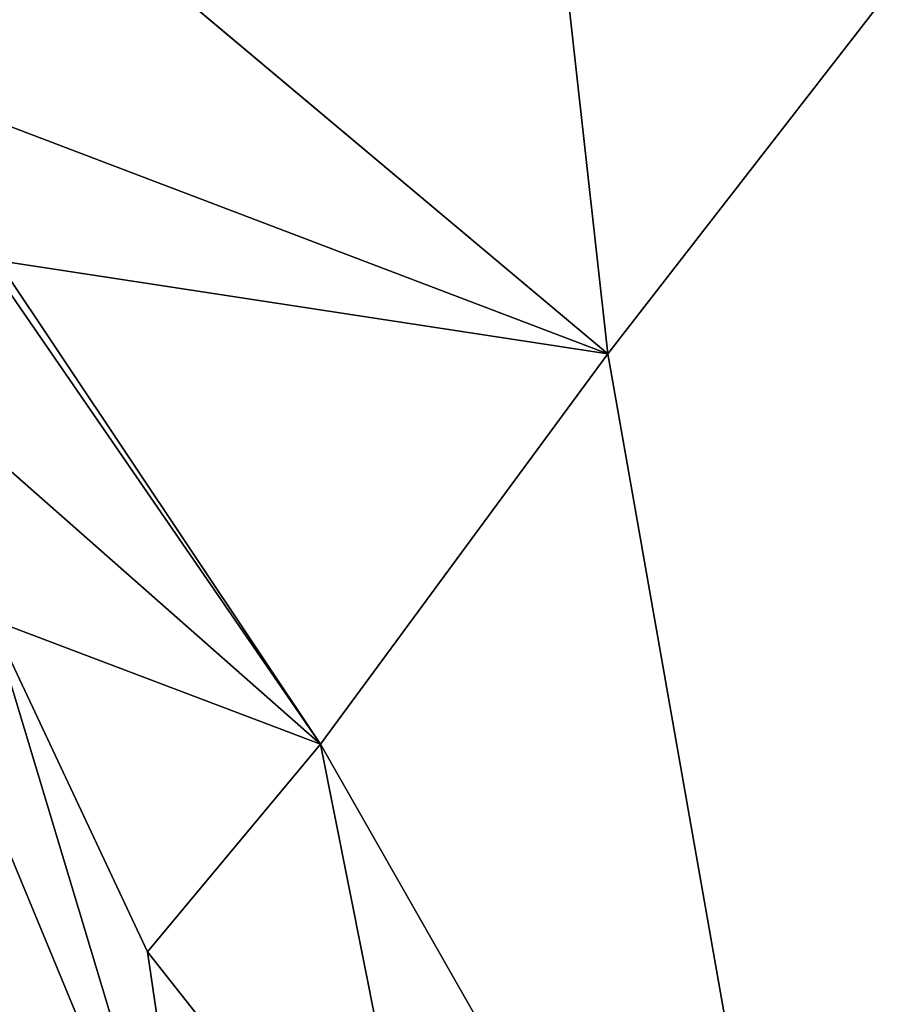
# Model space of a CAD drawing. Header units: millimetres. Extents: x -155 to 35, y -46 to 35.
# Tile 87 of 107: x 4.62 to 8.35, y 1.33 to 5.56. Entities that reach past the tile are written whole.
import ezdxf

# ---------------------------------------------------------------- set-up
doc = ezdxf.new("R2010")
doc.units = ezdxf.units.MM
doc.header["$LTSCALE"] = 65.185185
for name, color, linetype in [('126', 7, 'CONTINUOUS'), ('127', 7, 'CONTINUOUS'), ('130', 7, 'CONTINUOUS'), ('131', 7, 'CONTINUOUS'), ('132', 7, 'CONTINUOUS'), ('146', 7, 'CONTINUOUS'), ('148', 7, 'CONTINUOUS')]:
    doc.layers.add(name, color=color, linetype=linetype)

msp = doc.modelspace()

# ---------------------------------------------------------------- linework, layer by layer
at = {"layer": '126', "linetype": 'CONTINUOUS'}
for points in [[(2.8218, 7.7524, 47.5), (7.1447, 4.1249, 47.5), (2.4492, 5.9128, 47.5), (2.8218, 7.7524, 47.5)], [(2.4492, 5.9128, 47.5), (7.1447, 4.1249, 47.5), (4.5255, 4.5255, 47.5), (2.4492, 5.9128, 47.5)], [(4.5255, 4.5255, 47.5), (7.1447, 4.1249, 47.5), (5.9128, 2.4492, 47.5), (4.5255, 4.5255, 47.5)], [(7.1447, 4.1249, 47.5), (8.1247, -1.4324, 47.5), (5.9128, 2.4492, 47.5), (7.1447, 4.1249, 47.5)], [(8.1247, -1.4324, 47.5), (6.4, 0, 47.5), (5.9128, 2.4492, 47.5), (8.1247, -1.4324, 47.5)]]:
    msp.add_3dface(points, dxfattribs=at)
at = {"layer": '127', "linetype": 'CONTINUOUS'}
for points in [[(-18.5328, 10.7002, 94), (-21.4, 0, 94), (18.5328, 10.7002, 94), (-18.5328, 10.7002, 94)], [(18.5328, 10.7002, 94), (-21.4, 0, 94), (21.4, 0, 94), (18.5328, 10.7002, 94)]]:
    msp.add_3dface(points, dxfattribs=at)
at = {"layer": '130', "linetype": 'CONTINUOUS'}
for points in [[(4.5255, 4.5255, 47.5), (5.9128, 2.4492, 47.5), (4.5, 4.5, 47.536), (4.5255, 4.5255, 47.5)], [(4.5, 4.5, 47.536), (5.9128, 2.4492, 47.5), (4.5, 3.6945, 48.0777), (4.5, 4.5, 47.536)], [(4.5, 3.6945, 48.0777), (5.9128, 2.4492, 47.5), (4.5, 2.985, 48.5), (4.5, 3.6945, 48.0777)], [(4.5, 2.985, 48.5), (5.9128, 2.4492, 47.5), (5.1701, 1.5588, 48.5), (4.5, 2.985, 48.5)], [(5.9128, 2.4492, 47.5), (6.4, 0, 47.5), (5.1701, 1.5588, 48.5), (5.9128, 2.4492, 47.5)], [(5.1701, 1.5588, 48.5), (6.4, 0, 47.5), (5.4, 0, 48.5), (5.1701, 1.5588, 48.5)]]:
    msp.add_3dface(points, dxfattribs=at)
at = {"layer": '131', "linetype": 'CONTINUOUS'}
for points in [[(4.5, 2.985, 61), (5.4, 0, 48.5), (3.8184, 3.8184, 66.5), (4.5, 2.985, 61)], [(3.8184, 3.8184, 66.5), (5.4, 0, 48.5), (5.4, 0, 66.5), (3.8184, 3.8184, 66.5)], [(4.5, 2.985, 48.5), (5.1701, 1.5588, 48.5), (4.5, 2.985, 61), (4.5, 2.985, 48.5)], [(5.1701, 1.5588, 48.5), (5.4, 0, 48.5), (4.5, 2.985, 61), (5.1701, 1.5588, 48.5)]]:
    msp.add_3dface(points, dxfattribs=at)
at = {"layer": '132', "linetype": 'CONTINUOUS'}
for points in [[(3.8184, 3.8184, 66.5), (5.4, 0, 66.5), (2.9582, 1.818, 67.0166), (3.8184, 3.8184, 66.5)], [(2.9582, 1.818, 67.0166), (5.4, 0, 66.5), (3.5933, 0, 66.9841), (2.9582, 1.818, 67.0166)]]:
    msp.add_3dface(points, dxfattribs=at)
at = {"layer": '146', "linetype": 'CONTINUOUS'}
for points in [[(2.8214, 7.7525, 91.5), (5.4308, 19.5082, 91.5), (7.1448, 4.1249, 91.5), (2.8214, 7.7525, 91.5)], [(5.4308, 19.5082, 91.5), (14.7292, 13.8966, 91.5), (7.1448, 4.1249, 91.5), (5.4308, 19.5082, 91.5)], [(7.1448, 4.1249, 91.5), (14.7292, 13.8966, 91.5), (8.1247, -1.4325, 91.5), (7.1448, 4.1249, 91.5)], [(14.7292, 13.8966, 91.5), (13.0164, -15.5124, 91.5), (8.1247, -1.4325, 91.5), (14.7292, 13.8966, 91.5)]]:
    msp.add_3dface(points, dxfattribs=at)
at = {"layer": '148', "linetype": 'CONTINUOUS'}
for points in [[(2.8218, 7.7524, 47.5), (2.8214, 7.7525, 91.5), (7.1448, 4.1249, 91.5), (2.8218, 7.7524, 47.5)], [(7.1447, 4.1249, 47.5), (2.8218, 7.7524, 47.5), (7.1448, 4.1249, 91.5), (7.1447, 4.1249, 47.5)], [(8.1247, -1.4324, 47.5), (7.1447, 4.1249, 47.5), (7.1448, 4.1249, 91.5), (8.1247, -1.4324, 47.5)], [(8.1247, -1.4324, 47.5), (7.1448, 4.1249, 91.5), (8.1247, -1.4325, 91.5), (8.1247, -1.4324, 47.5)]]:
    msp.add_3dface(points, dxfattribs=at)

doc.saveas('drawing.dxf')
